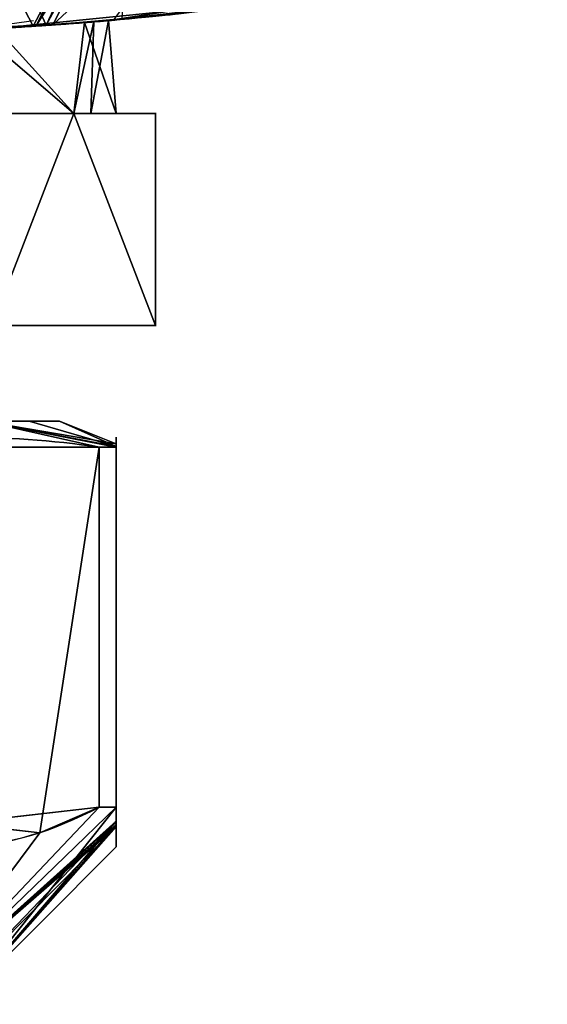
# Model space of a CAD drawing. Header units: millimetres. Extents: x -95 to 95, y -168 to 68.
# Tile 18 of 256: x 4 to 14, y -86 to -68. Entities that reach past the tile are written whole.
import ezdxf

# ---------------------------------------------------------------- set-up
doc = ezdxf.new("R2010")
doc.units = ezdxf.units.MM
doc.layers.add('100', color=7, linetype='Continuous', true_color=0xffffff)

msp = doc.modelspace()

# ---------------------------------------------------------------- linework, layer by layer
at = {"layer": '100', "color": 163, "linetype": 'Continuous'}
for p, q in [((3.65, -69.5, 73.322), (5.196, -69.5, 76)), ((5.196, -69.5, 82), (3.65, -69.5, 84.678)), ((3.65, -69.5, 93.322), (5.196, -69.5, 96)), ((5.196, -69.5, 102), (3.65, -69.5, 104.678)), ((6.742, -69.5, 99.322), (5.196, -69.5, 102)), ((6.742, -69.5, 79.322), (5.196, -69.5, 82)), ((5.196, -69.5, 96), (6.742, -69.5, 98.678)), ((5.196, -69.5, 76), (6.742, -69.5, 78.678)), ((6.742, -69.5, 98.678), (6.742, -73.5, 98.678)), ((6.742, -69.5, 78.678), (6.742, -73.5, 78.678)), ((6.742, -73.5, 79.322), (6.742, -69.5, 79.322)), ((6.742, -73.5, 99.322), (6.742, -69.5, 99.322)), ((3.65, -73.5, 93.322), (6.742, -73.5, 98.678)), ((3.65, -73.5, 73.322), (6.742, -73.5, 78.678)), ((6.742, -73.5, 79.322), (3.65, -73.5, 84.678)), ((6.742, -73.5, 99.322), (3.65, -73.5, 104.678))]:
    msp.add_line(p, q, dxfattribs=at)
at = {"layer": '100', "color": 43, "linetype": 'Continuous'}
for p, q in [((5.678, -75.793, 102.65), (5.678, -82.583, 102.65)), ((5.678, -82.583, 95.35), (5.678, -75.793, 95.35)), ((5.678, -75.793, 82.65), (5.678, -82.583, 82.65)), ((5.678, -82.583, 75.35), (5.678, -75.793, 75.35)), ((6, -82.583, 102.092), (6, -75.793, 102.092)), ((6, -75.793, 95.908), (6, -82.583, 95.908)), ((6, -75.793, 75.908), (6, -82.583, 75.908)), ((6, -82.583, 82.092), (6, -75.793, 82.092))]:
    msp.add_line(p, q, dxfattribs=at)
at = {"layer": '100', "color": 43, "linetype": 'Continuous', "extrusion": (0, 1, 0)}
for centre in [(0, 79, -75.304), (0, 99, -75.304)]:
    msp.add_circle(centre, 4.928, dxfattribs=at)
at = {"layer": '100', "color": 163, "linetype": 'Continuous', "extrusion": (0, 1, 0)}
for centre, start, end in [((0, 79, -69.5), 210, 270), ((0, 99, -69.5), 210, 270), ((0, 79, -69.5), 90, 150), ((0, 99, -69.5), 90, 150), ((0, 79, -69.5), 150, 210), ((0, 99, -69.5), 150, 210)]:
    msp.add_arc(centre, 6, start, end, dxfattribs=at)
at = {"layer": '100', "color": 163, "linetype": 'Continuous', "extrusion": (0, -1, 0)}
for centre in [(0, 79, 69.5), (0, 99, 69.5), (0, 79, 73.5), (0, 99, 73.5)]:
    msp.add_arc(centre, 6.75, 357.266, 2.734, dxfattribs=at)
at = {"layer": '100', "color": 43, "linetype": 'Continuous', "extrusion": (0, 1, 0)}
for centre, start, end in [((0, 99, -75.793), 207.266, 212.734), ((0, 79, -75.793), 207.266, 212.734), ((0, 79, -75.793), 147.266, 152.734), ((0, 99, -75.793), 147.266, 152.734)]:
    msp.add_arc(centre, 6.75, start, end, dxfattribs=at)
at = {"layer": '100', "color": 43, "linetype": 'Continuous', "extrusion": (0, -1, 0)}
for centre, start, end in [((0, 79, 82.583), 27.266, 32.734), ((0, 99, 82.583), 27.266, 32.734), ((0, 99, 82.583), 327.266, 332.734), ((0, 79, 82.583), 327.266, 332.734)]:
    msp.add_arc(centre, 6.75, start, end, dxfattribs=at)
at = {"layer": '100', "color": 163, "linetype": 'Continuous'}
for points, knots in [([(7.175, -67.62, 100.4), (6.829, -67.657, 102.022), (5.885, -67.758, 103.463), (3.272, -67.934, 105.464), (1.639, -68, 106.002), (-1.654, -68, 105.998), (-3.278, -67.934, 105.462), (-5.895, -67.757, 103.452), (-6.829, -67.657, 102.022), (-7.175, -67.62, 100.4)], [0, 0, 0, 0, 0.25, 0.25, 0.5, 0.5, 0.75, 0.75, 1, 1, 1, 1]), ([(-7.175, -67.62, 77.6), (-6.829, -67.657, 75.978), (-5.885, -67.758, 74.537), (-3.272, -67.934, 72.536), (-1.639, -68, 71.998), (1.654, -68, 72.002), (3.278, -67.934, 72.538), (5.895, -67.757, 74.548), (6.829, -67.657, 75.978), (7.175, -67.62, 77.6)], [0, 0, 0, 0, 0.25, 0.25, 0.5, 0.5, 0.75, 0.75, 1, 1, 1, 1]), ([(-1.586, -68, 93), (1.586, -68, 93), (3.137, -67.937, 93.651), (5.349, -67.798, 95.864), (5.999, -67.735, 97.431), (6.001, -67.735, 100.563), (5.364, -67.797, 102.12), (3.125, -67.937, 104.362), (1.569, -68, 104.999), (-1.564, -68, 105.001), (-3.131, -67.937, 104.352), (-5.346, -67.799, 102.141), (-5.998, -67.735, 100.591), (-6.002, -67.735, 97.421), (-5.352, -67.798, 95.868), (-3.14, -67.936, 93.653), (-1.586, -68, 93), (1.586, -68, 93)], [-0.125, -0.125, 0, 0, 0.125, 0.125, 0.25, 0.25, 0.375, 0.375, 0.5, 0.5, 0.625, 0.625, 0.75, 0.75, 0.875, 0.875, 1, 1, 1.125, 1.125]), ([(-1.586, -68, 85), (1.586, -68, 85), (3.137, -67.937, 84.349), (5.349, -67.798, 82.136), (5.999, -67.735, 80.569), (6.001, -67.735, 77.437), (5.364, -67.797, 75.88), (3.125, -67.937, 73.638), (1.569, -68, 73.001), (-1.564, -68, 72.999), (-3.131, -67.937, 73.648), (-5.346, -67.799, 75.859), (-5.998, -67.735, 77.409), (-6.002, -67.735, 80.579), (-5.352, -67.798, 82.132), (-3.14, -67.936, 84.347), (-1.586, -68, 85), (1.586, -68, 85)], [-0.125, -0.125, 0, 0, 0.125, 0.125, 0.25, 0.25, 0.375, 0.375, 0.5, 0.5, 0.625, 0.625, 0.75, 0.75, 0.875, 0.875, 1, 1, 1.125, 1.125])]:
    msp.add_open_spline(points, degree=3, knots=knots, dxfattribs=at)
at = {"layer": '100', "color": 43, "linetype": 'Continuous'}
for points in [[(5.678, -75.793, 82.65), (3.893, -75.54, 83.681), (2.107, -75.54, 84.712), (0.322, -75.793, 85.742)], [(0.322, -75.793, 72.258), (2.107, -75.54, 73.288), (3.893, -75.54, 74.319), (5.678, -75.793, 75.35)], [(5.678, -75.793, 102.65), (3.893, -75.54, 103.681), (2.107, -75.54, 104.712), (0.322, -75.793, 105.742)], [(0.322, -75.793, 92.258), (2.107, -75.54, 93.288), (3.893, -75.54, 94.319), (5.678, -75.793, 95.35)], [(6, -75.793, 75.908), (6, -75.54, 77.97), (6, -75.541, 80.038), (6, -75.793, 82.092)], [(6, -75.793, 95.908), (6, -75.541, 97.962), (6, -75.54, 100.03), (6, -75.793, 102.092)]]:
    msp.add_open_spline(points, degree=3, dxfattribs=at)
for points in [[(0.322, -82.583, 105.742), (1.162, -83.027, 105.257), (2.062, -83.33, 104.738), (3.919, -83.334, 103.666), (4.83, -83.031, 103.14), (5.678, -82.583, 102.65)], [(0.322, -82.583, 85.742), (1.162, -83.027, 85.257), (2.062, -83.33, 84.738), (3.919, -83.334, 83.666), (4.83, -83.031, 83.14), (5.678, -82.583, 82.65)], [(5.678, -82.583, 75.35), (4.838, -83.027, 74.865), (3.938, -83.33, 74.346), (2.081, -83.334, 73.273), (1.17, -83.031, 72.747), (0.322, -82.583, 72.258)], [(5.678, -82.583, 95.35), (4.838, -83.027, 94.865), (3.938, -83.33, 94.346), (2.081, -83.334, 93.273), (1.17, -83.031, 92.747), (0.322, -82.583, 92.258)], [(6, -82.583, 82.092), (6, -83.026, 81.125), (6, -83.333, 80.081), (6, -83.332, 77.919), (6, -83.026, 76.876), (6, -82.583, 75.908)], [(6, -82.583, 102.092), (6, -83.026, 101.124), (6, -83.332, 100.081), (6, -83.333, 97.919), (6, -83.026, 96.875), (6, -82.583, 95.908)]]:
    msp.add_open_spline(points, degree=3, knots=[0, 0, 0, 0, 0.5, 0.5, 1, 1, 1, 1], dxfattribs=at)
at = {"layer": '100', "color": 163, "linetype": 'Continuous'}
for points in [[(8.122, -64.739, 103.823), (6.298, -64.847, 106.603), (4.8, -67.83, 104.286)], [(4.8, -67.83, 104.286), (5.96, -67.728, 102.388), (8.122, -64.739, 103.823)], [(4.432, -67.854, 73.449), (2.148, -67.924, 72.756), (2.909, -64.932, 70.014)], [(3.33, -64.922, 107.842), (2.424, -67.92, 105.191), (4.678, -67.835, 104.333)], [(2.909, -64.932, 70.014), (6.012, -64.855, 71.174), (4.432, -67.854, 73.449)], [(4.678, -67.835, 104.333), (6.075, -64.861, 106.943), (3.33, -64.922, 107.842)], [(4.482, -67.852, 73.464), (4.432, -67.854, 73.449), (6.012, -64.855, 71.174)], [(4.482, -67.852, 73.464), (6.012, -64.855, 71.174), (6.405, -64.845, 71.321)], [(6.095, -67.725, 75.165), (4.482, -67.852, 73.464), (6.405, -64.845, 71.321)], [(6.298, -64.847, 106.603), (4.678, -67.835, 104.333), (4.8, -67.83, 104.286)], [(4.678, -67.835, 104.333), (6.298, -64.847, 106.603), (6.075, -64.861, 106.943)], [(5.852, -67.748, 80.326), (14.131, -66.475, 94.439), (9.936, -67.27, 95.92)], [(9.865, -67.281, 82.021), (14.131, -66.475, 94.439), (5.852, -67.748, 80.326)], [(9.936, -67.27, 95.92), (5.852, -67.748, 97.674), (3.74, -67.897, 94.308)], [(3.74, -67.897, 94.308), (5.852, -67.748, 80.326), (9.936, -67.27, 95.92)], [(5.852, -67.748, 97.674), (9.936, -67.27, 95.92), (8.077, -67.519, 98.084)], [(5.852, -67.748, 80.326), (7.175, -67.62, 77.6), (9.865, -67.281, 82.021)], [(5.852, -67.748, 97.674), (8.077, -67.519, 98.084), (7.175, -67.62, 100.4)], [(4.8, -67.83, 104.286), (2.592, -67.951, 104.411), (5.402, -67.785, 101.611)], [(5.402, -67.785, 76.389), (2.592, -67.951, 73.589), (4.482, -67.852, 73.464)], [(5.196, -69.5, 102), (5.402, -67.785, 101.611), (3.34, -67.907, 103.666)], [(3.34, -67.907, 74.334), (5.402, -67.785, 76.389), (5.196, -69.5, 76)], [(3.74, -67.897, 83.692), (5.852, -67.748, 80.326), (3.74, -67.897, 94.308)], [(3.74, -67.897, 94.308), (5.573, -67.767, 97.23), (5.196, -69.5, 96)], [(5.196, -69.5, 82), (5.573, -67.767, 80.77), (3.74, -67.897, 83.692)], [(4.482, -67.852, 73.464), (6.201, -67.717, 75.276), (5.402, -67.785, 76.389)], [(5.402, -67.785, 101.611), (7.175, -67.62, 100.4), (4.8, -67.83, 104.286)], [(5.573, -67.767, 97.23), (5.517, -69.5, 97.197), (5.196, -69.5, 96)], [(5.196, -69.5, 82), (5.517, -69.5, 80.803), (5.573, -67.767, 80.77)], [(5.402, -67.785, 101.611), (5.196, -69.5, 102), (6, -69.5, 99)], [(6, -69.5, 79), (5.196, -69.5, 76), (5.402, -67.785, 76.389)], [(7.175, -67.62, 77.6), (5.852, -67.748, 80.326), (5.402, -67.785, 76.389)], [(5.402, -67.785, 76.389), (6.201, -67.717, 75.276), (7.175, -67.62, 77.6)], [(7.175, -67.62, 100.4), (5.402, -67.785, 101.611), (5.852, -67.748, 97.674)], [(6, -69.5, 99), (5.852, -67.748, 97.674), (5.402, -67.785, 101.611)], [(5.402, -67.785, 76.389), (5.852, -67.748, 80.326), (6, -69.5, 79)], [(5.517, -69.5, 97.197), (5.573, -67.767, 97.23), (5.852, -67.748, 97.674)], [(5.852, -67.748, 97.674), (6, -69.5, 99), (5.517, -69.5, 97.197)], [(5.517, -69.5, 80.803), (6, -69.5, 79), (5.852, -67.748, 80.326)], [(5.852, -67.748, 80.326), (5.573, -67.767, 80.77), (5.517, -69.5, 80.803)], [(-0.32, -67.999, 72.007), (4.482, -67.852, 73.464), (2.592, -67.951, 73.589)], [(2.592, -67.951, 104.411), (4.8, -67.83, 104.286), (0.32, -67.999, 105.993)], [(5.196, -69.5, 96), (3, -69.5, 93.804), (3.74, -67.897, 94.308)], [(3.74, -67.897, 83.692), (3, -69.5, 84.196), (5.196, -69.5, 82)], [(3.34, -67.907, 103.666), (3.434, -69.5, 103.762), (5.196, -69.5, 102)], [(5.196, -69.5, 76), (3.434, -69.5, 74.238), (3.34, -67.907, 74.334)], [(3.65, -69.5, 84.678), (5.196, -69.5, 82), (3, -69.5, 84.196)], [(3, -69.5, 73.804), (5.196, -69.5, 76), (3.65, -69.5, 73.322)], [(3, -69.5, 93.804), (5.196, -69.5, 96), (3.65, -69.5, 93.322), (3.092, -69.5, 93)], [(3.092, -69.5, 105), (3.65, -69.5, 104.678), (5.196, -69.5, 102), (3, -69.5, 104.196)], [(3.65, -73.5, 104.678), (6.742, -73.5, 99.322), (6.742, -69.5, 99.322), (5.196, -69.5, 102)], [(5.196, -69.5, 102), (3.65, -69.5, 104.678), (3.65, -73.5, 104.678)], [(3.65, -73.5, 73.322), (3.65, -69.5, 73.322), (5.196, -69.5, 76)], [(5.196, -69.5, 76), (6.742, -69.5, 78.678), (6.742, -73.5, 78.678), (3.65, -73.5, 73.322)], [(5.196, -69.5, 82), (3.65, -69.5, 84.678), (3.65, -73.5, 84.678), (6.742, -73.5, 79.322)], [(3.65, -73.5, 93.322), (3.65, -69.5, 93.322), (5.196, -69.5, 96)], [(5.196, -69.5, 96), (6.742, -69.5, 98.678), (6.742, -73.5, 98.678), (3.65, -73.5, 93.322)], [(6.742, -69.5, 79.322), (6.742, -69.5, 78.678), (5.196, -69.5, 76), (6, -69.5, 79)], [(6, -69.5, 79), (5.196, -69.5, 82), (6.742, -69.5, 79.322)], [(6.742, -69.5, 99.322), (6.742, -69.5, 98.678), (5.196, -69.5, 96), (6, -69.5, 99)], [(6, -69.5, 99), (5.196, -69.5, 102), (6.742, -69.5, 99.322)], [(6.742, -73.5, 79.322), (6.742, -69.5, 79.322), (5.196, -69.5, 82)], [(6.742, -69.5, 79.322), (6.742, -73.5, 79.322), (6.742, -73.5, 78.678), (6.742, -69.5, 78.678)], [(6.742, -69.5, 99.322), (6.742, -73.5, 99.322), (6.742, -73.5, 98.678), (6.742, -69.5, 98.678)], [(3.65, -73.5, 93.322), (6.742, -73.5, 98.678), (3.25, -73.5, 99), (2.298, -73.5, 96.702)], [(6.742, -73.5, 99.322), (3.65, -73.5, 104.678), (2.298, -73.5, 101.298), (3.25, -73.5, 99)], [(3.25, -73.5, 79), (2.298, -73.5, 76.702), (3.65, -73.5, 73.322), (6.742, -73.5, 78.678)], [(2.298, -73.5, 81.298), (3.25, -73.5, 79), (6.742, -73.5, 79.322), (3.65, -73.5, 84.678)], [(3.25, -73.5, 99), (6.742, -73.5, 98.678), (6.742, -73.5, 99.322)], [(6.742, -73.5, 78.678), (6.742, -73.5, 79.322), (3.25, -73.5, 79)]]:
    msp.add_3dface(points, dxfattribs=at)
at = {"layer": '100', "color": 43, "linetype": 'Continuous'}
for points in [[(-3.485, -75.305, 95.515), (3.485, -75.305, 102.485), (4.928, -75.305, 99), (3.485, -75.305, 95.515)], [(-3.485, -75.305, 75.515), (3.485, -75.305, 82.485), (4.928, -75.305, 79), (3.485, -75.305, 75.515)], [(0.322, -75.793, 85.742), (5.678, -75.793, 82.65), (3.485, -75.305, 82.485)], [(3.485, -75.305, 95.515), (5.678, -75.793, 95.35), (0.322, -75.793, 92.258)], [(3.485, -75.305, 82.485), (6, -75.793, 82.092), (6, -75.782, 81.073)], [(3.485, -75.305, 82.485), (5.678, -75.793, 82.65), (6, -75.793, 82.092)], [(6, -75.782, 81.073), (4.354, -75.305, 80.385), (3.485, -75.305, 82.485)], [(3.485, -75.305, 75.515), (6, -75.734, 76.419), (6, -75.793, 75.908)], [(6, -75.793, 75.908), (5.678, -75.793, 75.35), (3.485, -75.305, 75.515)], [(6, -75.734, 76.419), (3.485, -75.305, 75.515), (4.928, -75.305, 79)], [(5.678, -75.793, 75.35), (3.611, -75.793, 74.157), (3.485, -75.305, 75.515)], [(3.485, -75.305, 102.485), (5.678, -75.793, 102.65), (6, -75.793, 102.092)], [(3.485, -75.305, 102.485), (3.611, -75.793, 103.843), (5.678, -75.793, 102.65)], [(6, -75.793, 102.092), (6, -75.734, 101.581), (3.485, -75.305, 102.485)], [(4.928, -75.305, 99), (3.485, -75.305, 102.485), (6, -75.734, 101.581)], [(3.485, -75.305, 95.515), (4.354, -75.305, 97.615), (6, -75.782, 96.927)], [(6, -75.782, 96.927), (6, -75.793, 95.908), (3.485, -75.305, 95.515)], [(6, -75.793, 95.908), (5.678, -75.793, 95.35), (3.485, -75.305, 95.515)], [(4.928, -75.305, 79), (4.354, -75.305, 80.385), (6, -75.782, 81.073)], [(6, -75.782, 96.927), (4.354, -75.305, 97.615), (4.928, -75.305, 99)], [(4.928, -75.305, 79), (6, -75.782, 81.073), (6, -75.734, 76.419)], [(6, -75.734, 101.581), (6, -75.782, 96.927), (4.928, -75.305, 99)], [(6, -75.734, 101.581), (6, -82.583, 102.092), (6, -83.332, 99.024), (6, -82.917, 96.728)], [(6, -82.917, 96.728), (6, -82.583, 95.908), (6, -75.793, 95.908), (6, -75.734, 101.581)], [(6, -75.734, 101.581), (6, -75.793, 102.092), (6, -82.583, 102.092)], [(6, -75.734, 76.419), (6, -75.793, 82.092), (6, -82.583, 82.092), (6, -83.332, 78.976)], [(6, -82.872, 76.604), (6, -82.583, 75.908), (6, -75.793, 75.908), (6, -75.734, 76.419)], [(6, -83.332, 78.976), (6, -82.872, 76.604), (6, -75.734, 76.419)], [(5.678, -75.793, 82.65), (0.322, -75.793, 85.742), (0.322, -82.583, 85.742), (4.559, -83.068, 83.296)], [(0.322, -75.793, 92.258), (5.678, -75.793, 95.35), (5.678, -82.583, 95.35), (1.441, -83.068, 92.904)], [(0.322, -75.793, 72.258), (5.678, -75.793, 75.35), (5.678, -82.583, 75.35), (1.441, -83.068, 72.904)], [(5.678, -75.793, 102.65), (0.322, -75.793, 105.742), (0.322, -82.583, 105.742), (4.559, -83.068, 103.296)], [(4.559, -83.068, 83.296), (5.678, -82.583, 82.65), (5.678, -75.793, 82.65)], [(4.559, -83.068, 103.296), (5.678, -82.583, 102.65), (5.678, -75.793, 102.65)], [(5.678, -82.583, 75.35), (5.678, -75.793, 75.35), (6, -75.793, 75.908), (6, -82.583, 75.908)], [(6, -82.583, 82.092), (6, -75.793, 82.092), (5.678, -75.793, 82.65), (5.678, -82.583, 82.65)], [(6, -82.583, 102.092), (6, -75.793, 102.092), (5.678, -75.793, 102.65), (5.678, -82.583, 102.65)], [(5.678, -82.583, 95.35), (5.678, -75.793, 95.35), (6, -75.793, 95.908), (6, -82.583, 95.908)], [(2.141, -86.305, 101.141), (4.559, -83.068, 103.296), (0.322, -82.583, 105.742)], [(1.441, -83.068, 72.904), (5.678, -82.583, 75.35), (2.141, -86.305, 76.859)], [(2.141, -86.305, 76.859), (5.678, -82.583, 75.35), (6, -82.583, 75.908)], [(6, -82.583, 75.908), (6, -82.872, 76.604), (2.141, -86.305, 76.859)], [(2.141, -86.305, 81.141), (6, -82.583, 82.092), (5.678, -82.583, 82.65)], [(6, -82.583, 82.092), (2.141, -86.305, 81.141), (3.028, -86.305, 79)], [(5.678, -82.583, 82.65), (4.559, -83.068, 83.296), (2.141, -86.305, 81.141)], [(2.141, -86.305, 96.859), (5.678, -82.583, 95.35), (6, -82.583, 95.908)], [(2.141, -86.305, 96.859), (3.59, -82.822, 94.145), (5.678, -82.583, 95.35)], [(6, -82.583, 95.908), (6, -82.917, 96.728), (2.141, -86.305, 96.859)], [(2.141, -86.305, 101.141), (6, -82.583, 102.092), (5.678, -82.583, 102.65)], [(6, -82.847, 101.008), (6, -82.583, 102.092), (2.141, -86.305, 101.141)], [(5.678, -82.583, 102.65), (4.559, -83.068, 103.296), (2.141, -86.305, 101.141)], [(3.028, -86.305, 79), (6, -83.332, 78.976), (6, -82.583, 82.092)], [(2.141, -86.305, 101.141), (2.675, -86.305, 99.851), (6, -82.847, 101.008)], [(2.141, -86.305, 76.859), (6, -82.872, 76.604), (6, -82.954, 77.028)], [(3.028, -86.305, 99), (2.141, -86.305, 96.859), (6, -82.917, 96.728)], [(6, -82.954, 77.028), (2.675, -86.305, 78.149), (2.141, -86.305, 76.859)], [(2.141, -86.305, 81.141), (4.559, -83.068, 83.296), (3.577, -82.956, 83.863)], [(6, -82.847, 101.008), (2.675, -86.305, 99.851), (3.028, -86.305, 99)], [(3.028, -86.305, 79), (2.675, -86.305, 78.149), (6, -82.954, 77.028)], [(3.028, -86.305, 99), (6, -83.332, 99.024), (6, -82.847, 101.008)], [(6, -82.917, 96.728), (6, -83.332, 99.024), (3.028, -86.305, 99)], [(6, -82.954, 77.028), (6, -83.332, 78.976), (3.028, -86.305, 79)]]:
    msp.add_3dface(points, dxfattribs=at)

doc.saveas('drawing.dxf')
